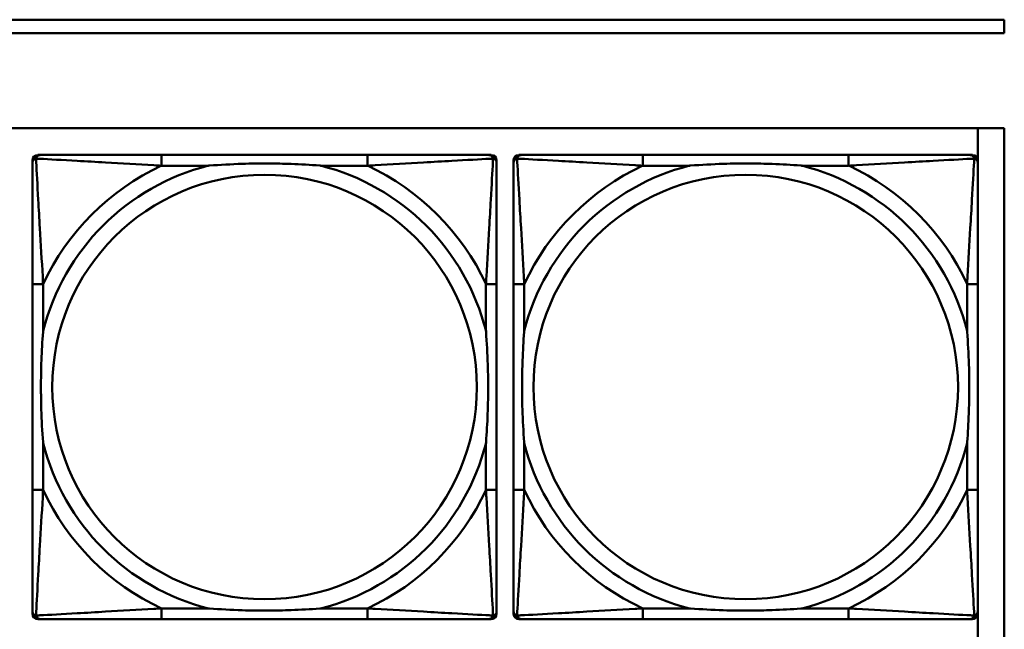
# Model space of a CAD drawing. Header units: inches. Extents: x 9.4 to 55.3, y 0.3 to 33.1.
# Tile 69 of 173: x 30.3 to 31.8, y 7.9 to 8.8. Entities that reach past the tile are written whole.
import ezdxf

# ---------------------------------------------------------------- set-up
doc = ezdxf.new("R2010")
doc.units = ezdxf.units.IN
doc.header["$MEASUREMENT"] = 0
doc.layers.add('Visible Edges(ANSI)', color=7, linetype='Continuous', lineweight=50)
doc.layers.add('Visible Tangent Edges(ANSI)', color=7, linetype='Continuous', lineweight=50)

msp = doc.modelspace()

# ---------------------------------------------------------------- linework, layer by layer
at = {"layer": 'Visible Edges(ANSI)'}
for p, q in [((24.3296, 8.7556), (31.7766, 8.7556)), ((31.7766, 8.7556), (31.7766, 8.7356)), ((31.7766, 8.7356), (24.3296, 8.7356)), ((14.6826, 8.5956), (31.7766, 8.5956)), ((31.7373, 8.5956), (31.7373, 8.5495)), ((31.7766, 8.5956), (31.7766, 6.391)), ((30.3424, 7.8787), (30.3424, 8.548)), ((30.3503, 8.5559), (30.3543, 8.5559)), ((30.8369, 8.5559), (30.533, 8.5559)), ((31.0157, 8.5559), (31.0196, 8.5559)), ((31.0275, 8.548), (31.0275, 8.5441)), ((31.0524, 7.8787), (31.0524, 8.548)), ((31.0603, 8.5559), (31.0643, 8.5559)), ((31.5469, 8.5559), (31.243, 8.5559)), ((31.7257, 8.5559), (31.7296, 8.5559)), ((31.7375, 8.548), (31.7375, 8.5441)), ((30.3425, 8.3653), (30.3425, 8.0614)), ((31.0275, 8.0614), (31.0275, 8.3653)), ((31.0525, 8.3653), (31.0525, 8.0614)), ((31.7375, 8.0614), (31.7375, 8.3653)), ((31.0275, 7.8827), (31.0275, 7.8787)), ((31.7373, 7.8772), (31.7373, 7.8327)), ((31.7375, 7.8827), (31.7375, 7.8787)), ((31.0196, 7.8708), (30.3503, 7.8708)), ((30.533, 7.8708), (30.8369, 7.8708)), ((31.7296, 7.8708), (31.0603, 7.8708)), ((31.243, 7.8708), (31.5469, 7.8708))]:
    msp.add_line(p, q, dxfattribs=at)
for centre, radius, start, end in [((30.3503, 8.548), 0.00787, 90, 180), ((30.3543, 8.5441), 0.0118, 90, 180), ((31.0157, 8.5441), 0.0118, 0, 90), ((31.0196, 8.548), 0.00787, 0, 90), ((31.0603, 8.548), 0.00787, 90, 180), ((31.0643, 8.5441), 0.0118, 90, 180), ((31.7257, 8.5441), 0.0118, 0, 90), ((31.7296, 8.548), 0.00787, 0, 90), ((30.3503, 7.8787), 0.00787, 180, 270), ((30.3543, 7.8827), 0.0118, 180, 270), ((31.0157, 7.8827), 0.0118, 270, 360), ((31.0196, 7.8787), 0.00787, 270, 0), ((31.0603, 7.8787), 0.00787, 180, 270), ((31.0643, 7.8827), 0.0118, 180, 270), ((31.7257, 7.8827), 0.0118, 270, 360), ((31.7296, 7.8787), 0.00787, 270, 0)]:
    msp.add_arc(centre, radius, start, end, dxfattribs=at)
for points, knots in [([(30.3425, 8.5441), (30.3425, 8.5292), (30.3425, 8.4876), (30.3425, 8.4469), (30.3425, 8.4204), (30.3425, 8.3925), (30.3425, 8.3653)], [-0.5252205, -0.5252205, -0.5252205, -0.5252205, -0.20743, -0.20743, -0.20743, 0, 0, 0, 0]), ([(30.533, 8.5559), (30.5294, 8.5559), (30.5258, 8.5559), (30.5223, 8.5559), (30.489, 8.5559), (30.4553, 8.5559), (30.4245, 8.5559), (30.3975, 8.5559), (30.372, 8.5559), (30.3585, 8.5559), (30.3569, 8.5559), (30.3555, 8.5559), (30.3543, 8.5559)], [0, 0, 0, 0, 0.0272471, 0.0272471, 0.0272471, 0.2790553, 0.2790553, 0.2790553, 0.4988354, 0.4988354, 0.4988354, 0.5252205, 0.5252205, 0.5252205, 0.5252205]), ([(31.0157, 8.5559), (31.0008, 8.5559), (30.9592, 8.5559), (30.9185, 8.5559), (30.892, 8.5559), (30.8642, 8.5559), (30.8369, 8.5559)], [-0.5252205, -0.5252205, -0.5252205, -0.5252205, -0.20743, -0.20743, -0.20743, 0, 0, 0, 0]), ([(31.0275, 8.3653), (31.0275, 8.3689), (31.0275, 8.3725), (31.0275, 8.3761), (31.0275, 8.4093), (31.0275, 8.443), (31.0275, 8.4739), (31.0275, 8.5008), (31.0275, 8.5264), (31.0275, 8.5398), (31.0275, 8.5414), (31.0275, 8.5428), (31.0275, 8.5441)], [0, 0, 0, 0, 0.0272471, 0.0272471, 0.0272471, 0.2790553, 0.2790553, 0.2790553, 0.4988354, 0.4988354, 0.4988354, 0.5252205, 0.5252205, 0.5252205, 0.5252205]), ([(31.0525, 8.5441), (31.0525, 8.5292), (31.0525, 8.4876), (31.0525, 8.4469), (31.0525, 8.4204), (31.0525, 8.3925), (31.0525, 8.3653)], [-0.5252205, -0.5252205, -0.5252205, -0.5252205, -0.20743, -0.20743, -0.20743, 0, 0, 0, 0]), ([(31.243, 8.5559), (31.2394, 8.5559), (31.2358, 8.5559), (31.2323, 8.5559), (31.199, 8.5559), (31.1653, 8.5559), (31.1345, 8.5559), (31.1075, 8.5559), (31.082, 8.5559), (31.0685, 8.5559), (31.0669, 8.5559), (31.0655, 8.5559), (31.0643, 8.5559)], [0, 0, 0, 0, 0.0272471, 0.0272471, 0.0272471, 0.2790553, 0.2790553, 0.2790553, 0.4988354, 0.4988354, 0.4988354, 0.5252205, 0.5252205, 0.5252205, 0.5252205]), ([(31.7257, 8.5559), (31.7108, 8.5559), (31.6692, 8.5559), (31.6285, 8.5559), (31.602, 8.5559), (31.5742, 8.5559), (31.5469, 8.5559)], [-0.5252205, -0.5252205, -0.5252205, -0.5252205, -0.20743, -0.20743, -0.20743, 0, 0, 0, 0]), ([(31.7375, 8.3653), (31.7375, 8.3689), (31.7375, 8.3725), (31.7375, 8.3761), (31.7375, 8.4093), (31.7375, 8.443), (31.7375, 8.4739), (31.7375, 8.5008), (31.7375, 8.5264), (31.7375, 8.5398), (31.7375, 8.5414), (31.7375, 8.5428), (31.7375, 8.5441)], [0, 0, 0, 0, 0.0272471, 0.0272471, 0.0272471, 0.2790553, 0.2790553, 0.2790553, 0.4988354, 0.4988354, 0.4988354, 0.5252205, 0.5252205, 0.5252205, 0.5252205]), ([(30.6022, 8.5401), (30.6027, 8.5402), (30.6031, 8.5402), (30.6196, 8.5414), (30.6357, 8.5423), (30.6586, 8.543), (30.6653, 8.5432), (30.6745, 8.5433), (30.677, 8.5433), (30.681, 8.5433), (30.6826, 8.5433), (30.6858, 8.5433), (30.6873, 8.5433), (30.6909, 8.5433), (30.6929, 8.5433), (30.6991, 8.5432), (30.7032, 8.5432), (30.713, 8.543), (30.7186, 8.5428), (30.7383, 8.5421), (30.7524, 8.5413), (30.7668, 8.5402), (30.7673, 8.5402), (30.7677, 8.5401)], [-0.416114, -0.416114, -0.416114, -0.416114, -0.4127691, -0.4127691, -0.2896446, -0.2896446, -0.2388934, -0.2388934, -0.2201881, -0.2201881, -0.2080204, -0.2080204, -0.196499, -0.196499, -0.1809939, -0.1809939, -0.149741, -0.149741, -0.1073162, -0.1073162, 0, 0, 0.0033356, 0.0033356, 0.0033356, 0.0033356]), ([(31.3122, 8.5401), (31.3127, 8.5402), (31.3131, 8.5402), (31.3296, 8.5414), (31.3457, 8.5423), (31.3686, 8.543), (31.3753, 8.5432), (31.3845, 8.5433), (31.387, 8.5433), (31.391, 8.5433), (31.3926, 8.5433), (31.3958, 8.5433), (31.3973, 8.5433), (31.4009, 8.5433), (31.4029, 8.5433), (31.4091, 8.5432), (31.4132, 8.5432), (31.423, 8.543), (31.4286, 8.5428), (31.4483, 8.5421), (31.4624, 8.5413), (31.4768, 8.5402), (31.4773, 8.5402), (31.4777, 8.5401)], [-0.416114, -0.416114, -0.416114, -0.416114, -0.4127691, -0.4127691, -0.2896446, -0.2896446, -0.2388934, -0.2388934, -0.2201881, -0.2201881, -0.2080204, -0.2080204, -0.196499, -0.196499, -0.1809939, -0.1809939, -0.149741, -0.149741, -0.1073162, -0.1073162, 0, 0, 0.0033356, 0.0033356, 0.0033356, 0.0033356]), ([(30.3582, 8.1306), (30.3582, 8.1311), (30.3581, 8.1315), (30.3569, 8.148), (30.356, 8.1641), (30.3553, 8.187), (30.3552, 8.1937), (30.3551, 8.2029), (30.3551, 8.2054), (30.355, 8.2094), (30.355, 8.211), (30.355, 8.2142), (30.355, 8.2157), (30.355, 8.2193), (30.3551, 8.2213), (30.3551, 8.2275), (30.3552, 8.2316), (30.3554, 8.2414), (30.3555, 8.247), (30.3563, 8.2667), (30.357, 8.2808), (30.3581, 8.2952), (30.3582, 8.2957), (30.3582, 8.2961)], [-0.416114, -0.416114, -0.416114, -0.416114, -0.4127691, -0.4127691, -0.2896446, -0.2896446, -0.2388934, -0.2388934, -0.2201881, -0.2201881, -0.2080204, -0.2080204, -0.196499, -0.196499, -0.1809939, -0.1809939, -0.149741, -0.149741, -0.1073162, -0.1073162, 0, 0, 0.0033356, 0.0033356, 0.0033356, 0.0033356]), ([(31.0117, 8.2961), (31.0118, 8.2957), (31.0118, 8.2952), (31.013, 8.2787), (31.0139, 8.2627), (31.0146, 8.2397), (31.0148, 8.233), (31.0149, 8.2238), (31.0149, 8.2214), (31.0149, 8.2173), (31.0149, 8.2157), (31.0149, 8.2126), (31.0149, 8.211), (31.0149, 8.2075), (31.0149, 8.2054), (31.0148, 8.1992), (31.0148, 8.1951), (31.0146, 8.1854), (31.0144, 8.1798), (31.0137, 8.16), (31.0129, 8.146), (31.0118, 8.1315), (31.0118, 8.1311), (31.0117, 8.1306)], [-0.416114, -0.416114, -0.416114, -0.416114, -0.4127691, -0.4127691, -0.2896446, -0.2896446, -0.2388934, -0.2388934, -0.2201881, -0.2201881, -0.2080204, -0.2080204, -0.196499, -0.196499, -0.1809939, -0.1809939, -0.149741, -0.149741, -0.1073162, -0.1073162, 0, 0, 0.0033356, 0.0033356, 0.0033356, 0.0033356]), ([(31.0682, 8.1306), (31.0682, 8.1311), (31.0681, 8.1315), (31.0669, 8.148), (31.066, 8.1641), (31.0653, 8.187), (31.0652, 8.1937), (31.0651, 8.2029), (31.0651, 8.2054), (31.065, 8.2094), (31.065, 8.211), (31.065, 8.2142), (31.065, 8.2157), (31.065, 8.2193), (31.0651, 8.2213), (31.0651, 8.2275), (31.0652, 8.2316), (31.0654, 8.2414), (31.0655, 8.247), (31.0663, 8.2667), (31.067, 8.2808), (31.0681, 8.2952), (31.0682, 8.2957), (31.0682, 8.2961)], [-0.416114, -0.416114, -0.416114, -0.416114, -0.4127691, -0.4127691, -0.2896446, -0.2896446, -0.2388934, -0.2388934, -0.2201881, -0.2201881, -0.2080204, -0.2080204, -0.196499, -0.196499, -0.1809939, -0.1809939, -0.149741, -0.149741, -0.1073162, -0.1073162, 0, 0, 0.0033356, 0.0033356, 0.0033356, 0.0033356]), ([(31.7217, 8.2961), (31.7218, 8.2957), (31.7218, 8.2952), (31.723, 8.2787), (31.7239, 8.2627), (31.7246, 8.2397), (31.7248, 8.233), (31.7249, 8.2238), (31.7249, 8.2214), (31.7249, 8.2173), (31.7249, 8.2157), (31.7249, 8.2126), (31.7249, 8.211), (31.7249, 8.2075), (31.7249, 8.2054), (31.7248, 8.1992), (31.7248, 8.1951), (31.7246, 8.1854), (31.7244, 8.1798), (31.7237, 8.16), (31.7229, 8.146), (31.7218, 8.1315), (31.7218, 8.1311), (31.7217, 8.1306)], [-0.416114, -0.416114, -0.416114, -0.416114, -0.4127691, -0.4127691, -0.2896446, -0.2896446, -0.2388934, -0.2388934, -0.2201881, -0.2201881, -0.2080204, -0.2080204, -0.196499, -0.196499, -0.1809939, -0.1809939, -0.149741, -0.149741, -0.1073162, -0.1073162, 0, 0, 0.0033356, 0.0033356, 0.0033356, 0.0033356]), ([(30.3425, 8.0614), (30.3425, 8.0342), (30.3425, 8.0063), (30.3425, 7.9798), (30.3425, 7.9391), (30.3425, 7.8975), (30.3425, 7.8827)], [3.9382945, 3.9382945, 3.9382945, 3.9382945, 4.1457245, 4.1457245, 4.1457245, 4.463515, 4.463515, 4.463515, 4.463515]), ([(31.0275, 7.8827), (31.0275, 7.8975), (31.0275, 7.9391), (31.0275, 7.9798), (31.0275, 8.0063), (31.0275, 8.0342), (31.0275, 8.0614)], [-0.5252205, -0.5252205, -0.5252205, -0.5252205, -0.20743, -0.20743, -0.20743, 0, 0, 0, 0]), ([(31.0525, 8.0614), (31.0525, 8.0342), (31.0525, 8.0063), (31.0525, 7.9798), (31.0525, 7.9391), (31.0525, 7.8975), (31.0525, 7.8827)], [3.9382945, 3.9382945, 3.9382945, 3.9382945, 4.1457245, 4.1457245, 4.1457245, 4.463515, 4.463515, 4.463515, 4.463515]), ([(31.7375, 7.8827), (31.7375, 7.8975), (31.7375, 7.9391), (31.7375, 7.9798), (31.7375, 8.0063), (31.7375, 8.0342), (31.7375, 8.0614)], [-0.5252205, -0.5252205, -0.5252205, -0.5252205, -0.20743, -0.20743, -0.20743, 0, 0, 0, 0]), ([(30.7677, 7.8866), (30.7673, 7.8866), (30.7668, 7.8865), (30.7524, 7.8854), (30.7383, 7.8846), (30.7186, 7.8839), (30.713, 7.8838), (30.7032, 7.8836), (30.6991, 7.8835), (30.6929, 7.8834), (30.6909, 7.8834), (30.6873, 7.8834), (30.6858, 7.8834), (30.6826, 7.8834), (30.681, 7.8834), (30.677, 7.8834), (30.6745, 7.8835), (30.6653, 7.8836), (30.6586, 7.8837), (30.6357, 7.8844), (30.6196, 7.8853), (30.6031, 7.8865), (30.6027, 7.8866), (30.6022, 7.8866)], [-0.4149464, -0.4149464, -0.4149464, -0.4149464, -0.41162, -0.41162, -0.3046026, -0.3046026, -0.2622958, -0.2622958, -0.23113, -0.23113, -0.215668, -0.215668, -0.2041787, -0.2041787, -0.1920448, -0.1920448, -0.1733916, -0.1733916, -0.1227817, -0.1227817, 0, 0, 0.0033356, 0.0033356, 0.0033356, 0.0033356]), ([(31.4777, 7.8866), (31.4773, 7.8866), (31.4768, 7.8865), (31.4624, 7.8854), (31.4483, 7.8846), (31.4286, 7.8839), (31.423, 7.8838), (31.4132, 7.8836), (31.4091, 7.8835), (31.4029, 7.8834), (31.4009, 7.8834), (31.3973, 7.8834), (31.3958, 7.8834), (31.3926, 7.8834), (31.391, 7.8834), (31.387, 7.8834), (31.3845, 7.8835), (31.3753, 7.8836), (31.3686, 7.8837), (31.3457, 7.8844), (31.3296, 7.8853), (31.3131, 7.8865), (31.3127, 7.8866), (31.3122, 7.8866)], [-0.4149464, -0.4149464, -0.4149464, -0.4149464, -0.41162, -0.41162, -0.3046026, -0.3046026, -0.2622958, -0.2622958, -0.23113, -0.23113, -0.215668, -0.215668, -0.2041787, -0.2041787, -0.1920448, -0.1920448, -0.1733916, -0.1733916, -0.1227817, -0.1227817, 0, 0, 0.0033356, 0.0033356, 0.0033356, 0.0033356]), ([(30.3543, 7.8708), (30.3692, 7.8708), (30.4108, 7.8708), (30.4514, 7.8708), (30.4779, 7.8708), (30.5058, 7.8708), (30.533, 7.8708)], [-0.5252205, -0.5252205, -0.5252205, -0.5252205, -0.20743, -0.20743, -0.20743, 0, 0, 0, 0]), ([(30.8369, 7.8708), (30.8642, 7.8708), (30.892, 7.8708), (30.9185, 7.8708), (30.9592, 7.8708), (31.0008, 7.8708), (31.0157, 7.8708)], [3.9382945, 3.9382945, 3.9382945, 3.9382945, 4.1457245, 4.1457245, 4.1457245, 4.463515, 4.463515, 4.463515, 4.463515]), ([(31.0643, 7.8708), (31.0792, 7.8708), (31.1208, 7.8708), (31.1614, 7.8708), (31.1879, 7.8708), (31.2158, 7.8708), (31.243, 7.8708)], [-0.5252205, -0.5252205, -0.5252205, -0.5252205, -0.20743, -0.20743, -0.20743, 0, 0, 0, 0]), ([(31.5469, 7.8708), (31.5742, 7.8708), (31.602, 7.8708), (31.6285, 7.8708), (31.6692, 7.8708), (31.7108, 7.8708), (31.7257, 7.8708)], [3.9382945, 3.9382945, 3.9382945, 3.9382945, 4.1457245, 4.1457245, 4.1457245, 4.463515, 4.463515, 4.463515, 4.463515])]:
    msp.add_open_spline(points, degree=3, knots=knots, dxfattribs=at)
at = {"layer": 'Visible Tangent Edges(ANSI)'}
for p, q in [((30.533, 8.5559), (30.533, 8.5401)), ((30.8369, 8.5559), (30.8369, 8.5401)), ((31.243, 8.5559), (31.243, 8.5401)), ((31.5469, 8.5559), (31.5469, 8.5401)), ((30.533, 8.5401), (30.6022, 8.5401)), ((30.7677, 8.5401), (30.8369, 8.5401)), ((31.243, 8.5401), (31.3122, 8.5401)), ((31.4777, 8.5401), (31.5469, 8.5401)), ((30.3582, 8.3653), (30.3425, 8.3653)), ((30.3582, 8.2961), (30.3582, 8.3653)), ((31.0275, 8.3653), (31.0117, 8.3653)), ((31.0117, 8.3653), (31.0117, 8.2961)), ((31.0682, 8.3653), (31.0525, 8.3653)), ((31.0682, 8.2961), (31.0682, 8.3653)), ((31.7375, 8.3653), (31.7217, 8.3653)), ((31.7217, 8.3653), (31.7217, 8.2961)), ((30.3582, 8.0614), (30.3582, 8.1306)), ((31.0117, 8.1306), (31.0117, 8.0614)), ((31.0682, 8.0614), (31.0682, 8.1306)), ((31.7217, 8.1306), (31.7217, 8.0614)), ((30.3582, 8.0614), (30.3425, 8.0614)), ((31.0275, 8.0614), (31.0117, 8.0614)), ((31.0682, 8.0614), (31.0525, 8.0614)), ((31.7375, 8.0614), (31.7217, 8.0614)), ((30.533, 7.8866), (30.533, 7.8708)), ((30.6022, 7.8866), (30.533, 7.8866)), ((30.8369, 7.8866), (30.7677, 7.8866)), ((30.8369, 7.8866), (30.8369, 7.8708)), ((31.243, 7.8866), (31.243, 7.8708)), ((31.3122, 7.8866), (31.243, 7.8866)), ((31.5469, 7.8866), (31.4777, 7.8866)), ((31.5469, 7.8866), (31.5469, 7.8708))]:
    msp.add_line(p, q, dxfattribs=at)
for centre in [(30.685, 8.2134), (31.395, 8.2134)]:
    msp.add_circle(centre, 0.3133, dxfattribs=at)
for centre, radius, start, end in [((30.685, 8.2134), 0.3371, 104.2103, 165.7897), ((30.685, 8.2134), 0.3604, 114.9407, 155.0593), ((30.685, 8.2134), 0.3371, 14.2103, 75.7897), ((30.685, 8.2134), 0.3604, 24.9407, 65.0593), ((31.395, 8.2134), 0.3371, 104.2103, 165.7897), ((31.395, 8.2134), 0.3604, 114.9407, 155.0593), ((31.395, 8.2134), 0.3371, 14.2103, 75.7897), ((31.395, 8.2134), 0.3604, 24.9407, 65.0593), ((30.685, 8.2134), 0.3371, 194.2103, 255.7897), ((30.685, 8.2134), 0.3371, 284.2103, 345.7897), ((31.395, 8.2134), 0.3371, 194.2103, 255.7897), ((31.395, 8.2134), 0.3371, 284.2103, 345.7897), ((30.685, 8.2134), 0.3604, 204.9407, 245.0593), ((30.685, 8.2134), 0.3604, 294.9407, 335.0593), ((31.395, 8.2134), 0.3604, 204.9407, 245.0593), ((31.395, 8.2134), 0.3604, 294.9407, 335.0593)]:
    msp.add_arc(centre, radius, start, end, dxfattribs=at)
for points, knots in [([(30.3425, 8.5441), (30.3425, 8.5447), (30.3425, 8.5452), (30.3428, 8.5462), (30.3429, 8.5467), (30.3433, 8.5473), (30.3434, 8.5476), (30.3437, 8.5479), (30.3438, 8.5481), (30.3441, 8.5485), (30.3444, 8.5487), (30.3451, 8.5493), (30.3456, 8.5497), (30.3466, 8.5502), (30.3472, 8.5504), (30.3477, 8.5506)], [-0.02627331, -0.02627331, -0.02627331, -0.02627331, -0.02158775, -0.02158775, -0.01736415, -0.01736415, -0.0147244, -0.0147244, -0.01307456, -0.01307456, -0.00977487, -0.00977487, -0.00449537, -0.00449537, 0.00012419, 0.00012419, 0.00012419, 0.00012419]), ([(30.3477, 8.5506), (30.3479, 8.5512), (30.3481, 8.5517), (30.3487, 8.5528), (30.349, 8.5533), (30.3496, 8.554), (30.3499, 8.5542), (30.3503, 8.5546), (30.3504, 8.5547), (30.3508, 8.5549), (30.351, 8.5551), (30.3517, 8.5554), (30.3521, 8.5556), (30.3531, 8.5558), (30.3537, 8.5559), (30.3543, 8.5559)], [-0.00012419, -0.00012419, -0.00012419, -0.00012419, 0.00449537, 0.00449537, 0.00977487, 0.00977487, 0.01307456, 0.01307456, 0.0147244, 0.0147244, 0.01736415, 0.01736415, 0.02158775, 0.02158775, 0.02627331, 0.02627331, 0.02627331, 0.02627331]), ([(30.3582, 8.3653), (30.358, 8.3691), (30.3578, 8.3728), (30.3563, 8.4002), (30.3548, 8.4244), (30.3526, 8.4622), (30.3518, 8.4763), (30.3498, 8.5115), (30.3487, 8.5316), (30.3479, 8.5471), (30.3478, 8.5489), (30.3477, 8.5506)], [0, 0, 0, 0, 0.0278591, 0.0278591, 0.201273, 0.201273, 0.3066357, 0.3066357, 0.475216, 0.475216, 0.5007189, 0.5007189, 0.5007189, 0.5007189]), ([(30.3477, 8.5506), (30.3494, 8.5505), (30.3513, 8.5504), (30.3667, 8.5496), (30.3868, 8.5485), (30.4221, 8.5465), (30.4361, 8.5457), (30.4739, 8.5435), (30.4981, 8.5421), (30.5255, 8.5405), (30.5293, 8.5403), (30.533, 8.5401)], [-0.5007189, -0.5007189, -0.5007189, -0.5007189, -0.475216, -0.475216, -0.3066357, -0.3066357, -0.201273, -0.201273, -0.0278591, -0.0278591, 0, 0, 0, 0]), ([(30.8369, 8.5401), (30.8407, 8.5403), (30.8445, 8.5405), (30.8718, 8.5421), (30.896, 8.5435), (30.9338, 8.5457), (30.9479, 8.5465), (30.9831, 8.5485), (31.0032, 8.5496), (31.0187, 8.5504), (31.0205, 8.5505), (31.0222, 8.5506)], [0, 0, 0, 0, 0.0278591, 0.0278591, 0.201273, 0.201273, 0.3066357, 0.3066357, 0.475216, 0.475216, 0.5007189, 0.5007189, 0.5007189, 0.5007189]), ([(31.0222, 8.5506), (31.0221, 8.5489), (31.022, 8.5471), (31.0212, 8.5316), (31.0201, 8.5115), (31.0181, 8.4763), (31.0173, 8.4622), (31.0151, 8.4244), (31.0137, 8.4002), (31.0121, 8.3728), (31.0119, 8.3691), (31.0117, 8.3653)], [-0.5007189, -0.5007189, -0.5007189, -0.5007189, -0.475216, -0.475216, -0.3066357, -0.3066357, -0.201273, -0.201273, -0.0278591, -0.0278591, 0, 0, 0, 0]), ([(31.0157, 8.5559), (31.0163, 8.5559), (31.0168, 8.5558), (31.0178, 8.5556), (31.0183, 8.5554), (31.0189, 8.5551), (31.0192, 8.5549), (31.0195, 8.5547), (31.0197, 8.5546), (31.0201, 8.5542), (31.0203, 8.554), (31.0209, 8.5533), (31.0213, 8.5528), (31.0218, 8.5517), (31.022, 8.5512), (31.0222, 8.5506)], [-0.02627331, -0.02627331, -0.02627331, -0.02627331, -0.02158775, -0.02158775, -0.01736415, -0.01736415, -0.0147244, -0.0147244, -0.01307456, -0.01307456, -0.00977487, -0.00977487, -0.00449537, -0.00449537, 0.00012419, 0.00012419, 0.00012419, 0.00012419]), ([(31.0222, 8.5506), (31.0228, 8.5504), (31.0233, 8.5502), (31.0244, 8.5497), (31.0249, 8.5493), (31.0256, 8.5487), (31.0258, 8.5485), (31.0262, 8.5481), (31.0263, 8.5479), (31.0265, 8.5476), (31.0267, 8.5473), (31.027, 8.5467), (31.0272, 8.5462), (31.0274, 8.5452), (31.0275, 8.5447), (31.0275, 8.5441)], [-0.00012419, -0.00012419, -0.00012419, -0.00012419, 0.00449537, 0.00449537, 0.00977487, 0.00977487, 0.01307456, 0.01307456, 0.0147244, 0.0147244, 0.01736415, 0.01736415, 0.02158775, 0.02158775, 0.02627331, 0.02627331, 0.02627331, 0.02627331]), ([(31.0525, 8.5441), (31.0525, 8.5447), (31.0525, 8.5452), (31.0528, 8.5462), (31.0529, 8.5467), (31.0533, 8.5473), (31.0534, 8.5476), (31.0537, 8.5479), (31.0538, 8.5481), (31.0541, 8.5485), (31.0544, 8.5487), (31.0551, 8.5493), (31.0556, 8.5497), (31.0566, 8.5502), (31.0572, 8.5504), (31.0577, 8.5506)], [-0.02627331, -0.02627331, -0.02627331, -0.02627331, -0.02158775, -0.02158775, -0.01736415, -0.01736415, -0.0147244, -0.0147244, -0.01307456, -0.01307456, -0.00977487, -0.00977487, -0.00449537, -0.00449537, 0.00012419, 0.00012419, 0.00012419, 0.00012419]), ([(31.0577, 8.5506), (31.0579, 8.5512), (31.0581, 8.5517), (31.0587, 8.5528), (31.059, 8.5533), (31.0596, 8.554), (31.0599, 8.5542), (31.0603, 8.5546), (31.0604, 8.5547), (31.0608, 8.5549), (31.061, 8.5551), (31.0617, 8.5554), (31.0621, 8.5556), (31.0631, 8.5558), (31.0637, 8.5559), (31.0643, 8.5559)], [-0.00012419, -0.00012419, -0.00012419, -0.00012419, 0.00449537, 0.00449537, 0.00977487, 0.00977487, 0.01307456, 0.01307456, 0.0147244, 0.0147244, 0.01736415, 0.01736415, 0.02158775, 0.02158775, 0.02627331, 0.02627331, 0.02627331, 0.02627331]), ([(31.0682, 8.3653), (31.068, 8.3691), (31.0678, 8.3728), (31.0663, 8.4002), (31.0648, 8.4244), (31.0626, 8.4622), (31.0618, 8.4763), (31.0598, 8.5115), (31.0587, 8.5316), (31.0579, 8.5471), (31.0578, 8.5489), (31.0577, 8.5506)], [0, 0, 0, 0, 0.0278591, 0.0278591, 0.201273, 0.201273, 0.3066357, 0.3066357, 0.475216, 0.475216, 0.5007189, 0.5007189, 0.5007189, 0.5007189]), ([(31.0577, 8.5506), (31.0594, 8.5505), (31.0613, 8.5504), (31.0767, 8.5496), (31.0968, 8.5485), (31.1321, 8.5465), (31.1461, 8.5457), (31.1839, 8.5435), (31.2081, 8.5421), (31.2355, 8.5405), (31.2393, 8.5403), (31.243, 8.5401)], [-0.5007189, -0.5007189, -0.5007189, -0.5007189, -0.475216, -0.475216, -0.3066357, -0.3066357, -0.201273, -0.201273, -0.0278591, -0.0278591, 0, 0, 0, 0]), ([(31.5469, 8.5401), (31.5507, 8.5403), (31.5545, 8.5405), (31.5818, 8.5421), (31.606, 8.5435), (31.6438, 8.5457), (31.6579, 8.5465), (31.6931, 8.5485), (31.7132, 8.5496), (31.7287, 8.5504), (31.7305, 8.5505), (31.7322, 8.5506)], [0, 0, 0, 0, 0.0278591, 0.0278591, 0.201273, 0.201273, 0.3066357, 0.3066357, 0.475216, 0.475216, 0.5007189, 0.5007189, 0.5007189, 0.5007189]), ([(31.7322, 8.5506), (31.7321, 8.5489), (31.732, 8.5471), (31.7312, 8.5316), (31.7301, 8.5115), (31.7281, 8.4763), (31.7273, 8.4622), (31.7251, 8.4244), (31.7237, 8.4002), (31.7221, 8.3728), (31.7219, 8.3691), (31.7217, 8.3653)], [-0.5007189, -0.5007189, -0.5007189, -0.5007189, -0.475216, -0.475216, -0.3066357, -0.3066357, -0.201273, -0.201273, -0.0278591, -0.0278591, 0, 0, 0, 0]), ([(31.7257, 8.5559), (31.7263, 8.5559), (31.7268, 8.5558), (31.7278, 8.5556), (31.7283, 8.5554), (31.7289, 8.5551), (31.7292, 8.5549), (31.7295, 8.5547), (31.7297, 8.5546), (31.7301, 8.5542), (31.7303, 8.554), (31.7309, 8.5533), (31.7313, 8.5528), (31.7318, 8.5517), (31.732, 8.5512), (31.7322, 8.5506)], [-0.02627331, -0.02627331, -0.02627331, -0.02627331, -0.02158775, -0.02158775, -0.01736415, -0.01736415, -0.0147244, -0.0147244, -0.01307456, -0.01307456, -0.00977487, -0.00977487, -0.00449537, -0.00449537, 0.00012419, 0.00012419, 0.00012419, 0.00012419]), ([(31.7322, 8.5506), (31.7328, 8.5504), (31.7333, 8.5502), (31.7344, 8.5497), (31.7349, 8.5493), (31.7356, 8.5487), (31.7358, 8.5485), (31.7362, 8.5481), (31.7363, 8.5479), (31.7365, 8.5476), (31.7367, 8.5473), (31.737, 8.5467), (31.7372, 8.5462), (31.7374, 8.5452), (31.7375, 8.5447), (31.7375, 8.5441)], [-0.00012419, -0.00012419, -0.00012419, -0.00012419, 0.00449537, 0.00449537, 0.00977487, 0.00977487, 0.01307456, 0.01307456, 0.0147244, 0.0147244, 0.01736415, 0.01736415, 0.02158775, 0.02158775, 0.02627331, 0.02627331, 0.02627331, 0.02627331]), ([(30.3477, 7.8761), (30.3478, 7.8778), (30.3479, 7.8797), (30.3487, 7.8951), (30.3498, 7.9152), (30.3518, 7.9504), (30.3526, 7.9645), (30.3548, 8.0023), (30.3563, 8.0265), (30.3578, 8.0539), (30.358, 8.0577), (30.3582, 8.0614)], [-4.4390134, -4.4390134, -4.4390134, -4.4390134, -4.4135105, -4.4135105, -4.2449302, -4.2449302, -4.1395675, -4.1395675, -3.9661536, -3.9661536, -3.9382945, -3.9382945, -3.9382945, -3.9382945]), ([(31.0117, 8.0614), (31.0119, 8.0577), (31.0121, 8.0539), (31.0137, 8.0265), (31.0151, 8.0023), (31.0173, 7.9645), (31.0181, 7.9504), (31.0201, 7.9152), (31.0212, 7.8951), (31.022, 7.8797), (31.0221, 7.8778), (31.0222, 7.8761)], [0, 0, 0, 0, 0.0278591, 0.0278591, 0.201273, 0.201273, 0.3066357, 0.3066357, 0.475216, 0.475216, 0.5007189, 0.5007189, 0.5007189, 0.5007189]), ([(31.0577, 7.8761), (31.0578, 7.8778), (31.0579, 7.8797), (31.0587, 7.8951), (31.0598, 7.9152), (31.0618, 7.9504), (31.0626, 7.9645), (31.0648, 8.0023), (31.0663, 8.0265), (31.0678, 8.0539), (31.068, 8.0577), (31.0682, 8.0614)], [-4.4390134, -4.4390134, -4.4390134, -4.4390134, -4.4135105, -4.4135105, -4.2449302, -4.2449302, -4.1395675, -4.1395675, -3.9661536, -3.9661536, -3.9382945, -3.9382945, -3.9382945, -3.9382945]), ([(31.7217, 8.0614), (31.7219, 8.0577), (31.7221, 8.0539), (31.7237, 8.0265), (31.7251, 8.0023), (31.7273, 7.9645), (31.7281, 7.9504), (31.7301, 7.9152), (31.7312, 7.8951), (31.732, 7.8797), (31.7321, 7.8778), (31.7322, 7.8761)], [0, 0, 0, 0, 0.0278591, 0.0278591, 0.201273, 0.201273, 0.3066357, 0.3066357, 0.475216, 0.475216, 0.5007189, 0.5007189, 0.5007189, 0.5007189]), ([(30.3477, 7.8761), (30.3472, 7.8763), (30.3466, 7.8765), (30.3456, 7.8771), (30.3451, 7.8774), (30.3444, 7.878), (30.3441, 7.8783), (30.3438, 7.8787), (30.3437, 7.8788), (30.3434, 7.8792), (30.3433, 7.8794), (30.3429, 7.8801), (30.3428, 7.8805), (30.3425, 7.8815), (30.3425, 7.882), (30.3425, 7.8827)], [-0.00012419, -0.00012419, -0.00012419, -0.00012419, 0.00449537, 0.00449537, 0.00977487, 0.00977487, 0.01307456, 0.01307456, 0.0147244, 0.0147244, 0.01736415, 0.01736415, 0.02158775, 0.02158775, 0.02627331, 0.02627331, 0.02627331, 0.02627331]), ([(30.533, 7.8866), (30.5293, 7.8864), (30.5255, 7.8862), (30.4981, 7.8847), (30.4739, 7.8832), (30.4361, 7.881), (30.4221, 7.8802), (30.3868, 7.8782), (30.3667, 7.8771), (30.3513, 7.8763), (30.3494, 7.8762), (30.3477, 7.8761)], [0, 0, 0, 0, 0.0278591, 0.0278591, 0.201273, 0.201273, 0.3066357, 0.3066357, 0.475216, 0.475216, 0.5007189, 0.5007189, 0.5007189, 0.5007189]), ([(30.3543, 7.8708), (30.3537, 7.8708), (30.3531, 7.8709), (30.3521, 7.8712), (30.3517, 7.8713), (30.351, 7.8717), (30.3508, 7.8718), (30.3504, 7.8721), (30.3503, 7.8722), (30.3499, 7.8725), (30.3496, 7.8728), (30.349, 7.8735), (30.3487, 7.874), (30.3481, 7.875), (30.3479, 7.8755), (30.3477, 7.8761)], [-0.02627331, -0.02627331, -0.02627331, -0.02627331, -0.02158775, -0.02158775, -0.01736415, -0.01736415, -0.0147244, -0.0147244, -0.01307456, -0.01307456, -0.00977487, -0.00977487, -0.00449537, -0.00449537, 0.00012419, 0.00012419, 0.00012419, 0.00012419]), ([(31.0222, 7.8761), (31.0205, 7.8762), (31.0187, 7.8763), (31.0032, 7.8771), (30.9831, 7.8782), (30.9479, 7.8802), (30.9338, 7.881), (30.896, 7.8832), (30.8718, 7.8847), (30.8445, 7.8862), (30.8407, 7.8864), (30.8369, 7.8866)], [-4.4390134, -4.4390134, -4.4390134, -4.4390134, -4.4135105, -4.4135105, -4.2449302, -4.2449302, -4.1395675, -4.1395675, -3.9661536, -3.9661536, -3.9382945, -3.9382945, -3.9382945, -3.9382945]), ([(31.0222, 7.8761), (31.022, 7.8755), (31.0218, 7.875), (31.0213, 7.874), (31.0209, 7.8735), (31.0203, 7.8728), (31.0201, 7.8725), (31.0197, 7.8722), (31.0195, 7.8721), (31.0192, 7.8718), (31.0189, 7.8717), (31.0183, 7.8713), (31.0178, 7.8712), (31.0168, 7.8709), (31.0163, 7.8708), (31.0157, 7.8708)], [-0.00012419, -0.00012419, -0.00012419, -0.00012419, 0.00449537, 0.00449537, 0.00977487, 0.00977487, 0.01307456, 0.01307456, 0.0147244, 0.0147244, 0.01736415, 0.01736415, 0.02158775, 0.02158775, 0.02627331, 0.02627331, 0.02627331, 0.02627331]), ([(31.0275, 7.8827), (31.0275, 7.882), (31.0274, 7.8815), (31.0272, 7.8805), (31.027, 7.8801), (31.0267, 7.8794), (31.0265, 7.8792), (31.0263, 7.8788), (31.0262, 7.8787), (31.0258, 7.8783), (31.0256, 7.878), (31.0249, 7.8774), (31.0244, 7.8771), (31.0233, 7.8765), (31.0228, 7.8763), (31.0222, 7.8761)], [-0.02627331, -0.02627331, -0.02627331, -0.02627331, -0.02158775, -0.02158775, -0.01736415, -0.01736415, -0.0147244, -0.0147244, -0.01307456, -0.01307456, -0.00977487, -0.00977487, -0.00449537, -0.00449537, 0.00012419, 0.00012419, 0.00012419, 0.00012419]), ([(31.0577, 7.8761), (31.0572, 7.8763), (31.0566, 7.8765), (31.0556, 7.8771), (31.0551, 7.8774), (31.0544, 7.878), (31.0541, 7.8783), (31.0538, 7.8787), (31.0537, 7.8788), (31.0534, 7.8792), (31.0533, 7.8794), (31.0529, 7.8801), (31.0528, 7.8805), (31.0525, 7.8815), (31.0525, 7.882), (31.0525, 7.8827)], [-0.00012419, -0.00012419, -0.00012419, -0.00012419, 0.00449537, 0.00449537, 0.00977487, 0.00977487, 0.01307456, 0.01307456, 0.0147244, 0.0147244, 0.01736415, 0.01736415, 0.02158775, 0.02158775, 0.02627331, 0.02627331, 0.02627331, 0.02627331]), ([(31.243, 7.8866), (31.2393, 7.8864), (31.2355, 7.8862), (31.2081, 7.8847), (31.1839, 7.8832), (31.1461, 7.881), (31.1321, 7.8802), (31.0968, 7.8782), (31.0767, 7.8771), (31.0613, 7.8763), (31.0594, 7.8762), (31.0577, 7.8761)], [0, 0, 0, 0, 0.0278591, 0.0278591, 0.201273, 0.201273, 0.3066357, 0.3066357, 0.475216, 0.475216, 0.5007189, 0.5007189, 0.5007189, 0.5007189]), ([(31.0643, 7.8708), (31.0637, 7.8708), (31.0631, 7.8709), (31.0621, 7.8712), (31.0617, 7.8713), (31.061, 7.8717), (31.0608, 7.8718), (31.0604, 7.8721), (31.0603, 7.8722), (31.0599, 7.8725), (31.0596, 7.8728), (31.059, 7.8735), (31.0587, 7.874), (31.0581, 7.875), (31.0579, 7.8755), (31.0577, 7.8761)], [-0.02627331, -0.02627331, -0.02627331, -0.02627331, -0.02158775, -0.02158775, -0.01736415, -0.01736415, -0.0147244, -0.0147244, -0.01307456, -0.01307456, -0.00977487, -0.00977487, -0.00449537, -0.00449537, 0.00012419, 0.00012419, 0.00012419, 0.00012419]), ([(31.7322, 7.8761), (31.7305, 7.8762), (31.7287, 7.8763), (31.7132, 7.8771), (31.6931, 7.8782), (31.6579, 7.8802), (31.6438, 7.881), (31.606, 7.8832), (31.5818, 7.8847), (31.5545, 7.8862), (31.5507, 7.8864), (31.5469, 7.8866)], [-4.4390134, -4.4390134, -4.4390134, -4.4390134, -4.4135105, -4.4135105, -4.2449302, -4.2449302, -4.1395675, -4.1395675, -3.9661536, -3.9661536, -3.9382945, -3.9382945, -3.9382945, -3.9382945]), ([(31.7322, 7.8761), (31.732, 7.8755), (31.7318, 7.875), (31.7313, 7.874), (31.7309, 7.8735), (31.7303, 7.8728), (31.7301, 7.8725), (31.7297, 7.8722), (31.7295, 7.8721), (31.7292, 7.8718), (31.7289, 7.8717), (31.7283, 7.8713), (31.7278, 7.8712), (31.7268, 7.8709), (31.7263, 7.8708), (31.7257, 7.8708)], [-0.00012419, -0.00012419, -0.00012419, -0.00012419, 0.00449537, 0.00449537, 0.00977487, 0.00977487, 0.01307456, 0.01307456, 0.0147244, 0.0147244, 0.01736415, 0.01736415, 0.02158775, 0.02158775, 0.02627331, 0.02627331, 0.02627331, 0.02627331]), ([(31.7375, 7.8827), (31.7375, 7.882), (31.7374, 7.8815), (31.7372, 7.8805), (31.737, 7.8801), (31.7367, 7.8794), (31.7365, 7.8792), (31.7363, 7.8788), (31.7362, 7.8787), (31.7358, 7.8783), (31.7356, 7.878), (31.7349, 7.8774), (31.7344, 7.8771), (31.7333, 7.8765), (31.7328, 7.8763), (31.7322, 7.8761)], [-0.02627331, -0.02627331, -0.02627331, -0.02627331, -0.02158775, -0.02158775, -0.01736415, -0.01736415, -0.0147244, -0.0147244, -0.01307456, -0.01307456, -0.00977487, -0.00977487, -0.00449537, -0.00449537, 0.00012419, 0.00012419, 0.00012419, 0.00012419])]:
    msp.add_open_spline(points, degree=3, knots=knots, dxfattribs=at)

doc.saveas('drawing.dxf')
